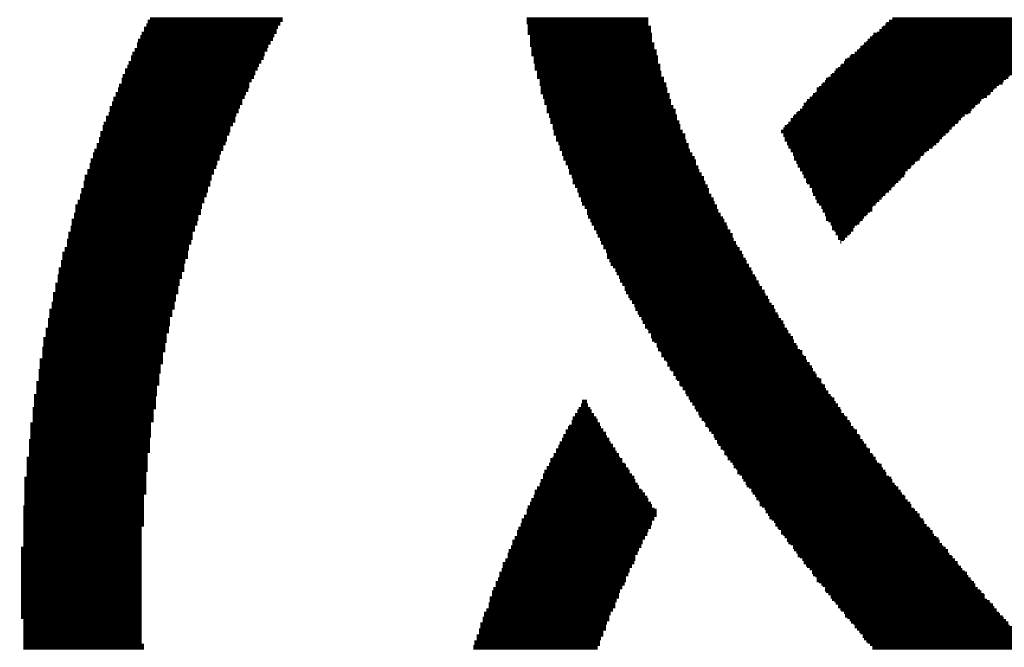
# Model space of a CAD drawing. Extents: x -1.3 to 24.2, y -3.9 to 39.2.
# Tile 26 of 53: x 8.6 to 10.8, y 16.4 to 17.8. Entities that reach past the tile are written whole.
import ezdxf

# ---------------------------------------------------------------- set-up
doc = ezdxf.new("R2010")
doc.units = 0
doc.layers.add('SMART_DOF_6_CLICK_V100_GTO', color=14, linetype='CONTINUOUS')

msp = doc.modelspace()

# ---------------------------------------------------------------- linework, layer by layer
at = {"layer": 'SMART_DOF_6_CLICK_V100_GTO', "const_width": 0.00508}
for points in [[(8.91286, 17.76476), (9.19988, 17.76476)], [(8.91286, 17.75968), (9.1948, 17.75968)], [(8.9154, 17.77238), (9.20496, 17.77238)], [(8.9154, 17.7673), (9.19988, 17.7673)], [(8.92048, 17.77746), (9.20496, 17.77746)], [(9.7282, 17.77746), (9.98982, 17.77746)], [(9.7282, 17.77238), (9.98982, 17.77238)], [(9.7282, 17.7673), (9.98982, 17.7673)], [(9.73074, 17.76476), (9.98982, 17.76476)], [(9.73074, 17.75968), (9.9949, 17.75968)], [(10.49274, 17.75968), (10.89914, 17.75968)], [(10.49782, 17.76476), (10.90422, 17.76476)], [(10.50036, 17.7673), (11.36142, 17.7673)], [(10.50544, 17.77238), (11.35634, 17.77238)], [(10.51306, 17.77746), (11.3538, 17.77746)], [(8.90016, 17.73936), (9.18718, 17.73936)], [(8.9027, 17.74698), (9.19226, 17.74698)], [(8.9027, 17.74444), (9.18718, 17.74444)], [(8.90778, 17.75714), (9.1948, 17.75714)], [(8.90778, 17.75206), (9.19226, 17.75206)], [(9.73074, 17.75714), (9.9949, 17.75714)], [(9.73074, 17.75206), (9.9949, 17.75206)], [(9.73074, 17.74698), (9.9949, 17.74698)], [(9.73074, 17.74444), (9.99744, 17.74444)], [(9.73582, 17.73936), (9.99744, 17.73936)], [(10.46988, 17.73936), (10.8712, 17.73936)], [(10.47242, 17.74444), (10.87882, 17.74444)], [(10.48004, 17.74698), (10.8839, 17.74698)], [(10.48512, 17.75206), (10.88644, 17.75206)], [(10.4902, 17.75714), (10.89406, 17.75714)], [(8.89254, 17.72412), (9.17956, 17.72412)], [(8.89254, 17.71904), (9.17448, 17.71904)], [(8.89508, 17.73174), (9.18464, 17.73174)], [(8.89508, 17.72666), (9.17956, 17.72666)], [(8.90016, 17.73682), (9.18464, 17.73682)], [(9.73582, 17.73682), (9.99744, 17.73682)], [(9.73582, 17.73174), (9.99744, 17.73174)], [(9.73582, 17.72666), (9.99744, 17.72666)], [(9.73582, 17.72412), (10.00252, 17.72412)], [(9.73582, 17.71904), (10.00252, 17.71904)], [(10.44956, 17.71904), (10.8458, 17.71904)], [(10.4521, 17.72412), (10.85088, 17.72412)], [(10.45718, 17.72666), (10.85342, 17.72666)], [(10.45972, 17.73174), (10.86358, 17.73174)], [(10.4648, 17.73682), (10.86612, 17.73682)], [(8.87984, 17.69618), (9.16432, 17.69618)], [(8.88238, 17.7038), (9.16686, 17.7038)], [(8.88238, 17.69872), (9.16686, 17.69872)], [(8.88746, 17.71142), (9.17194, 17.71142)], [(8.88746, 17.70888), (9.17194, 17.70888)], [(8.89254, 17.7165), (9.17448, 17.7165)], [(9.73836, 17.7165), (10.00252, 17.7165)], [(9.73836, 17.71142), (10.00252, 17.71142)], [(9.73836, 17.70888), (10.0076, 17.70888)], [(9.73836, 17.7038), (10.0076, 17.7038)], [(9.73836, 17.69872), (10.0076, 17.69872)], [(9.74344, 17.69618), (10.01014, 17.69618)], [(10.42162, 17.69618), (10.81278, 17.69618)], [(10.42416, 17.69872), (10.82294, 17.69872)], [(10.43178, 17.7038), (10.82548, 17.7038)], [(10.43686, 17.70888), (10.83056, 17.70888)], [(10.44194, 17.71142), (10.8331, 17.71142)], [(10.44448, 17.7165), (10.84326, 17.7165)], [(8.87222, 17.67586), (9.15416, 17.67586)], [(8.87476, 17.68348), (9.15924, 17.68348)], [(8.87476, 17.6784), (9.15416, 17.6784)], [(8.87984, 17.6911), (9.16432, 17.6911)], [(8.87984, 17.68856), (9.15924, 17.68856)], [(9.74344, 17.6911), (10.01014, 17.6911)], [(9.74344, 17.68856), (10.01014, 17.68856)], [(9.74344, 17.68348), (10.01014, 17.68348)], [(9.74598, 17.6784), (10.01522, 17.6784)], [(9.74598, 17.67586), (10.01522, 17.67586)], [(10.4013, 17.67586), (10.78992, 17.67586)], [(10.40384, 17.6784), (10.79754, 17.6784)], [(10.40892, 17.68348), (10.80262, 17.68348)], [(10.41146, 17.68856), (10.80516, 17.68856)], [(10.41654, 17.6911), (10.81024, 17.6911)], [(8.86206, 17.65554), (9.144, 17.65554)], [(8.86714, 17.66824), (9.15162, 17.66824)], [(8.86714, 17.66316), (9.14654, 17.66316)], [(8.86714, 17.65808), (9.14654, 17.65808)], [(8.87222, 17.67078), (9.15162, 17.67078)], [(9.74598, 17.67078), (10.01522, 17.67078)], [(9.74598, 17.66824), (10.01522, 17.66824)], [(9.75106, 17.66316), (10.01776, 17.66316)], [(9.75106, 17.65808), (10.01776, 17.65808)], [(9.75106, 17.65554), (10.01776, 17.65554)], [(10.38098, 17.65554), (10.76452, 17.65554)], [(10.38352, 17.65808), (10.77214, 17.65808)], [(10.3886, 17.66316), (10.77722, 17.66316)], [(10.39114, 17.66824), (10.7823, 17.66824)], [(10.39622, 17.67078), (10.78484, 17.67078)], [(8.85444, 17.63522), (9.13384, 17.63522)], [(8.85952, 17.64792), (9.13892, 17.64792)], [(8.85952, 17.64284), (9.13892, 17.64284)], [(8.85952, 17.63776), (9.13384, 17.63776)], [(8.86206, 17.65046), (9.144, 17.65046)], [(9.75106, 17.65046), (10.02284, 17.65046)], [(9.75614, 17.64792), (10.02284, 17.64792)], [(9.75614, 17.64284), (10.02284, 17.64284)], [(9.75614, 17.63776), (10.02792, 17.63776)], [(9.75614, 17.63522), (10.02792, 17.63522)], [(10.36066, 17.63522), (10.74166, 17.63522)], [(10.3632, 17.63776), (10.74928, 17.63776)], [(10.36828, 17.64284), (10.75182, 17.64284)], [(10.37082, 17.64792), (10.7569, 17.64792)], [(10.3759, 17.65046), (10.76198, 17.65046)], [(8.84682, 17.61744), (9.12622, 17.61744)], [(8.84682, 17.6149), (9.12622, 17.6149)], [(8.8519, 17.6276), (9.1313, 17.6276)], [(8.8519, 17.62252), (9.1313, 17.62252)], [(8.85444, 17.63014), (9.13384, 17.63014)], [(9.75868, 17.63014), (10.02792, 17.63014)], [(9.75868, 17.6276), (10.03046, 17.6276)], [(9.75868, 17.62252), (10.03046, 17.62252)], [(9.75868, 17.61744), (10.03046, 17.61744)], [(9.76376, 17.6149), (10.03554, 17.6149)], [(10.34288, 17.6149), (10.72134, 17.6149)], [(10.34796, 17.61744), (10.72388, 17.61744)], [(10.3505, 17.6276), (10.7315, 17.6276)], [(10.3505, 17.62252), (10.72896, 17.62252)], [(10.35558, 17.63014), (10.73658, 17.63014)], [(8.8392, 17.59712), (9.1186, 17.59712)], [(8.8392, 17.59458), (9.1186, 17.59458)], [(8.84174, 17.60728), (9.12368, 17.60728)], [(8.84174, 17.6022), (9.1186, 17.6022)], [(8.84682, 17.60982), (9.12368, 17.60982)], [(9.76376, 17.60982), (10.03554, 17.60982)], [(9.76376, 17.60728), (10.03554, 17.60728)], [(9.7663, 17.6022), (10.03808, 17.6022)], [(9.7663, 17.59712), (10.03808, 17.59712)], [(9.7663, 17.59458), (10.03808, 17.59458)], [(10.32256, 17.59458), (10.69594, 17.59458)], [(10.32764, 17.59712), (10.70102, 17.59712)], [(10.33018, 17.6022), (10.70356, 17.6022)], [(10.33526, 17.60728), (10.70864, 17.60728)], [(10.34034, 17.60982), (10.71626, 17.60982)], [(8.83158, 17.57426), (9.1059, 17.57426)], [(8.83412, 17.58696), (9.11352, 17.58696)], [(8.83412, 17.58188), (9.11098, 17.58188)], [(8.83412, 17.5768), (9.11098, 17.5768)], [(8.8392, 17.5895), (9.11352, 17.5895)], [(9.77138, 17.5895), (10.04316, 17.5895)], [(9.77138, 17.58696), (10.04316, 17.58696)], [(9.77138, 17.58188), (10.04824, 17.58188)], [(9.77138, 17.5768), (10.04824, 17.5768)], [(9.77646, 17.57426), (10.04824, 17.57426)], [(10.30732, 17.57426), (10.67562, 17.57426)], [(10.30986, 17.5768), (10.6807, 17.5768)], [(10.31494, 17.58188), (10.68324, 17.58188)], [(10.32002, 17.58696), (10.68832, 17.58696)], [(10.32256, 17.5895), (10.69086, 17.5895)], [(8.82142, 17.55394), (9.09828, 17.55394)], [(8.82142, 17.54886), (9.09828, 17.54886)], [(8.8265, 17.56664), (9.10336, 17.56664)], [(8.8265, 17.56156), (9.10336, 17.56156)], [(8.8265, 17.55648), (9.10336, 17.55648)], [(8.83158, 17.56918), (9.1059, 17.56918)], [(9.77646, 17.56918), (10.05078, 17.56918)], [(9.77646, 17.56664), (10.05078, 17.56664)], [(9.779, 17.56156), (10.05078, 17.56156)], [(9.779, 17.55648), (10.05586, 17.55648)], [(9.779, 17.55394), (10.05586, 17.55394)], [(9.78408, 17.54886), (10.0584, 17.54886)], [(10.287, 17.54886), (10.64768, 17.54886)], [(10.28954, 17.55394), (10.65276, 17.55394)], [(10.29462, 17.56156), (10.66038, 17.56156)], [(10.29462, 17.55648), (10.6553, 17.55648)], [(10.2997, 17.56664), (10.66292, 17.56664)], [(10.30224, 17.56918), (10.668, 17.56918)], [(8.8138, 17.53362), (9.09066, 17.53362)], [(8.8138, 17.52854), (9.09066, 17.52854)], [(8.81888, 17.54632), (9.0932, 17.54632)], [(8.81888, 17.54124), (9.0932, 17.54124)], [(8.81888, 17.53616), (9.0932, 17.53616)], [(9.78408, 17.54632), (10.0584, 17.54632)], [(9.78408, 17.54124), (10.0584, 17.54124)], [(9.78662, 17.53616), (10.06348, 17.53616)], [(9.78662, 17.53362), (10.06348, 17.53362)], [(9.78662, 17.52854), (10.06856, 17.52854)], [(10.2743, 17.53616), (10.63498, 17.53616)], [(10.2743, 17.53362), (10.63244, 17.53362)], [(10.27938, 17.54124), (10.64006, 17.54124)], [(10.27938, 17.52854), (10.62736, 17.52854)], [(10.28192, 17.54632), (10.6426, 17.54632)], [(8.80618, 17.50822), (9.08304, 17.50822)], [(8.81126, 17.52092), (9.08558, 17.52092)], [(8.81126, 17.51584), (9.08558, 17.51584)], [(8.81126, 17.5133), (9.08304, 17.5133)], [(8.8138, 17.526), (9.08558, 17.526)], [(9.7917, 17.526), (10.06856, 17.526)], [(9.7917, 17.52092), (10.06856, 17.52092)], [(9.7917, 17.51584), (10.0711, 17.51584)], [(9.79678, 17.5133), (10.0711, 17.5133)], [(9.79678, 17.50822), (10.07618, 17.50822)], [(10.27938, 17.526), (10.62228, 17.526)], [(10.28192, 17.52092), (10.61974, 17.52092)], [(10.28192, 17.51584), (10.61466, 17.51584)], [(10.287, 17.5133), (10.61212, 17.5133)], [(10.287, 17.50822), (10.60704, 17.50822)], [(8.79856, 17.4879), (9.07288, 17.4879)], [(8.79856, 17.48536), (9.07034, 17.48536)], [(8.8011, 17.49552), (9.07796, 17.49552)], [(8.8011, 17.49298), (9.07288, 17.49298)], [(8.80618, 17.50568), (9.07796, 17.50568)], [(8.80618, 17.5006), (9.07796, 17.5006)], [(9.79932, 17.50568), (10.07618, 17.50568)], [(9.79932, 17.5006), (10.07618, 17.5006)], [(9.79932, 17.49552), (10.07872, 17.49552)], [(9.8044, 17.49298), (10.07872, 17.49298)], [(9.8044, 17.4879), (10.0838, 17.4879)], [(9.8044, 17.48536), (10.0838, 17.48536)], [(10.28954, 17.50568), (10.60196, 17.50568)], [(10.28954, 17.5006), (10.59942, 17.5006)], [(10.29462, 17.49552), (10.5918, 17.49552)], [(10.29462, 17.49298), (10.58672, 17.49298)], [(10.2997, 17.4879), (10.58164, 17.4879)], [(10.2997, 17.48536), (10.5791, 17.48536)], [(8.79094, 17.46504), (9.06526, 17.46504)], [(8.79348, 17.4752), (9.07034, 17.4752)], [(8.79348, 17.47266), (9.06526, 17.47266)], [(8.79348, 17.46758), (9.06526, 17.46758)], [(8.79856, 17.48028), (9.07034, 17.48028)], [(9.80694, 17.48028), (10.08888, 17.48028)], [(9.80694, 17.4752), (10.08888, 17.4752)], [(9.81202, 17.47266), (10.09142, 17.47266)], [(9.81202, 17.46758), (10.09142, 17.46758)], [(9.81202, 17.46504), (10.09142, 17.46504)], [(10.30224, 17.48028), (10.57402, 17.48028)], [(10.30224, 17.4752), (10.57148, 17.4752)], [(10.30732, 17.47266), (10.5664, 17.47266)], [(10.30732, 17.46758), (10.56132, 17.46758)], [(10.30986, 17.46504), (10.55878, 17.46504)], [(8.78586, 17.45234), (9.05764, 17.45234)], [(8.78586, 17.44726), (9.05764, 17.44726)], [(8.78586, 17.44472), (9.05764, 17.44472)], [(8.79094, 17.45996), (9.06272, 17.45996)], [(8.79094, 17.45742), (9.06272, 17.45742)], [(9.8171, 17.45996), (10.0965, 17.45996)], [(9.8171, 17.45742), (10.0965, 17.45742)], [(9.81964, 17.45234), (10.09904, 17.45234)], [(9.81964, 17.44726), (10.09904, 17.44726)], [(9.81964, 17.44472), (10.10412, 17.44472)], [(10.30986, 17.45996), (10.5537, 17.45996)], [(10.31494, 17.45742), (10.55116, 17.45742)], [(10.31494, 17.45234), (10.54608, 17.45234)], [(10.32002, 17.44726), (10.541, 17.44726)], [(10.32002, 17.44472), (10.541, 17.44472)], [(8.77824, 17.42694), (9.05002, 17.42694)], [(8.77824, 17.4244), (9.05002, 17.4244)], [(8.78078, 17.43964), (9.05256, 17.43964)], [(8.78078, 17.4371), (9.05256, 17.4371)], [(8.78078, 17.43202), (9.05256, 17.43202)], [(9.82472, 17.43964), (10.10412, 17.43964)], [(9.82472, 17.4371), (10.1092, 17.4371)], [(9.82726, 17.43202), (10.1092, 17.43202)], [(9.82726, 17.42694), (10.11174, 17.42694)], [(9.82726, 17.4244), (10.11174, 17.4244)], [(10.32256, 17.43964), (10.53846, 17.43964)], [(10.32256, 17.4371), (10.53338, 17.4371)], [(10.32764, 17.43202), (10.53084, 17.43202)], [(10.32764, 17.42694), (10.52576, 17.42694)], [(10.33018, 17.4244), (10.52068, 17.4244)], [(8.77316, 17.4117), (9.04494, 17.4117)], [(8.77316, 17.40662), (9.04494, 17.40662)], [(8.77316, 17.40408), (9.0424, 17.40408)], [(8.77824, 17.41932), (9.05002, 17.41932)], [(8.77824, 17.41678), (9.04494, 17.41678)], [(9.83234, 17.41932), (10.11682, 17.41932)], [(9.83234, 17.41678), (10.11682, 17.41678)], [(9.83742, 17.4117), (10.11936, 17.4117)], [(9.83742, 17.40662), (10.11936, 17.40662)], [(9.83996, 17.40408), (10.11936, 17.40408)], [(10.33526, 17.41932), (10.51814, 17.41932)], [(10.33526, 17.41678), (10.51306, 17.41678)], [(10.34034, 17.4117), (10.51052, 17.4117)], [(10.34034, 17.40662), (10.50544, 17.40662)], [(10.34288, 17.40408), (10.50036, 17.40408)], [(8.76554, 17.3863), (9.03732, 17.3863)], [(8.76554, 17.38376), (9.03732, 17.38376)], [(8.77062, 17.399), (9.0424, 17.399)], [(8.77062, 17.39646), (9.0424, 17.39646)], [(8.77062, 17.39138), (9.03732, 17.39138)], [(9.83996, 17.399), (10.12444, 17.399)], [(9.83996, 17.39646), (10.12444, 17.39646)], [(9.84504, 17.39138), (10.12952, 17.39138)], [(9.84504, 17.3863), (10.12952, 17.3863)], [(9.84758, 17.38376), (10.13206, 17.38376)], [(10.34288, 17.399), (10.49782, 17.399)], [(10.34796, 17.39646), (10.49274, 17.39646)], [(10.34796, 17.39138), (10.4902, 17.39138)], [(10.3505, 17.3863), (10.48512, 17.3863)], [(10.3505, 17.38376), (10.48004, 17.38376)], [(8.75792, 17.35836), (9.0297, 17.35836)], [(8.76046, 17.37614), (9.03224, 17.37614)], [(8.76046, 17.37106), (9.03224, 17.37106)], [(8.76046, 17.36598), (9.0297, 17.36598)], [(8.76046, 17.36344), (9.0297, 17.36344)], [(8.76554, 17.37868), (9.03224, 17.37868)], [(9.84758, 17.37868), (10.13206, 17.37868)], [(9.85266, 17.37614), (10.13714, 17.37614)], [(9.85266, 17.37106), (10.13714, 17.37106)], [(9.85774, 17.36598), (10.13968, 17.36598)], [(9.85774, 17.36344), (10.13968, 17.36344)], [(9.85774, 17.35836), (10.14476, 17.35836)], [(10.35558, 17.37868), (10.4775, 17.37868)], [(10.36066, 17.37614), (10.47242, 17.37614)], [(10.36066, 17.37106), (10.46988, 17.37106)], [(10.3632, 17.36598), (10.46988, 17.36598)], [(10.3632, 17.36344), (10.4648, 17.36344)], [(10.36828, 17.35836), (10.45972, 17.35836)], [(8.75284, 17.34566), (9.02462, 17.34566)], [(8.75284, 17.34312), (9.02208, 17.34312)], [(8.75284, 17.33804), (9.02208, 17.33804)], [(8.75792, 17.35582), (9.02462, 17.35582)], [(8.75792, 17.35074), (9.02462, 17.35074)], [(9.86028, 17.35582), (10.14476, 17.35582)], [(9.86028, 17.35074), (10.14984, 17.35074)], [(9.86536, 17.34566), (10.15238, 17.34566)], [(9.86536, 17.34312), (10.15238, 17.34312)], [(9.8679, 17.33804), (10.15746, 17.33804)], [(10.36828, 17.35582), (10.45718, 17.35582)], [(10.37082, 17.35074), (10.4521, 17.35074)], [(10.37082, 17.34566), (10.44956, 17.34566)], [(10.3759, 17.34312), (10.44448, 17.34312)], [(10.38098, 17.33804), (10.44194, 17.33804)], [(8.74522, 17.31772), (9.01192, 17.31772)], [(8.7503, 17.33042), (9.017, 17.33042)], [(8.7503, 17.32534), (9.017, 17.32534)], [(8.7503, 17.3228), (9.017, 17.3228)], [(8.75284, 17.3355), (9.02208, 17.3355)], [(9.8679, 17.3355), (10.15746, 17.3355)], [(9.87298, 17.33042), (10.16, 17.33042)], [(9.87298, 17.32534), (10.16, 17.32534)], [(9.87806, 17.3228), (10.16508, 17.3228)], [(9.87806, 17.31772), (10.16508, 17.31772)], [(10.38098, 17.3355), (10.43686, 17.3355)], [(10.38352, 17.33042), (10.43178, 17.33042)], [(10.38352, 17.32534), (10.42924, 17.32534)], [(10.3886, 17.3228), (10.42924, 17.3228)], [(10.39114, 17.31772), (10.42416, 17.31772)], [(8.74268, 17.30248), (9.00938, 17.30248)], [(8.74268, 17.2974), (9.00938, 17.2974)], [(8.74268, 17.29486), (9.00938, 17.29486)], [(8.74522, 17.31518), (9.01192, 17.31518)], [(8.74522, 17.3101), (9.01192, 17.3101)], [(8.74522, 17.30502), (9.01192, 17.30502)], [(9.8806, 17.31518), (10.17016, 17.31518)], [(9.8806, 17.3101), (10.17016, 17.3101)], [(9.88568, 17.30502), (10.1727, 17.30502)], [(9.88568, 17.30248), (10.1727, 17.30248)], [(9.88822, 17.2974), (10.17778, 17.2974)], [(9.88822, 17.29486), (10.17778, 17.29486)], [(10.39114, 17.31518), (10.42162, 17.31518)], [(10.39622, 17.3101), (10.41654, 17.3101)], [(10.39622, 17.30502), (10.41146, 17.30502)], [(10.4013, 17.30248), (10.40892, 17.30248)], [(10.4013, 17.2974), (10.40384, 17.2974)], [(8.73252, 17.27454), (9.00176, 17.27454)], [(8.7376, 17.2847), (9.0043, 17.2847)], [(8.7376, 17.28216), (9.0043, 17.28216)], [(8.7376, 17.27708), (9.00176, 17.27708)], [(8.74268, 17.28978), (9.0043, 17.28978)], [(9.8933, 17.28978), (10.18032, 17.28978)], [(9.8933, 17.2847), (10.1854, 17.2847)], [(9.89838, 17.28216), (10.1854, 17.28216)], [(9.89838, 17.27708), (10.19048, 17.27708)], [(9.90092, 17.27454), (10.19048, 17.27454)], [(8.72998, 17.25676), (8.99668, 17.25676)], [(8.72998, 17.25422), (8.99668, 17.25422)], [(8.73252, 17.26946), (9.00176, 17.26946)], [(8.73252, 17.26438), (9.00176, 17.26438)], [(8.73252, 17.26184), (8.99668, 17.26184)], [(9.90092, 17.26946), (10.19302, 17.26946)], [(9.90092, 17.26438), (10.19302, 17.26438)], [(9.906, 17.26184), (10.1981, 17.26184)], [(9.906, 17.25676), (10.20064, 17.25676)], [(9.90854, 17.25422), (10.20064, 17.25422)], [(8.7249, 17.24152), (8.99414, 17.24152)], [(8.7249, 17.23644), (8.99414, 17.23644)], [(8.7249, 17.2339), (8.98906, 17.2339)], [(8.72998, 17.24914), (8.99414, 17.24914)], [(8.72998, 17.24406), (8.99414, 17.24406)], [(9.90854, 17.24914), (10.20572, 17.24914)], [(9.91362, 17.24406), (10.20572, 17.24406)], [(9.9187, 17.24152), (10.2108, 17.24152)], [(9.9187, 17.23644), (10.2108, 17.23644)], [(9.92124, 17.2339), (10.21334, 17.2339)], [(8.72236, 17.22628), (8.98906, 17.22628)], [(8.72236, 17.2212), (8.98906, 17.2212)], [(8.72236, 17.21612), (8.98398, 17.21612)], [(8.72236, 17.21358), (8.98398, 17.21358)], [(8.7249, 17.22882), (8.98906, 17.22882)], [(9.92124, 17.22882), (10.21334, 17.22882)], [(9.92632, 17.22628), (10.21842, 17.22628)], [(9.92632, 17.2212), (10.22096, 17.2212)], [(9.92886, 17.21612), (10.22096, 17.21612)], [(9.92886, 17.21358), (10.22604, 17.21358)], [(8.71728, 17.2085), (8.98398, 17.2085)], [(8.71728, 17.20596), (8.98398, 17.20596)], [(8.71728, 17.20088), (8.98144, 17.20088)], [(8.71728, 17.1958), (8.98144, 17.1958)], [(8.71728, 17.19326), (8.98144, 17.19326)], [(9.93394, 17.2085), (10.22604, 17.2085)], [(9.93394, 17.20596), (10.22858, 17.20596)], [(9.93902, 17.20088), (10.23366, 17.20088)], [(9.93902, 17.1958), (10.23366, 17.1958)], [(9.94156, 17.19326), (10.23874, 17.19326)], [(8.7122, 17.18818), (8.98144, 17.18818)], [(8.7122, 17.18564), (8.97636, 17.18564)], [(8.7122, 17.18056), (8.97636, 17.18056)], [(8.7122, 17.17548), (8.97636, 17.17548)], [(8.7122, 17.17294), (8.97636, 17.17294)], [(9.94156, 17.18818), (10.23874, 17.18818)], [(9.94664, 17.18564), (10.24128, 17.18564)], [(9.94664, 17.18056), (10.24636, 17.18056)], [(9.94918, 17.17548), (10.24636, 17.17548)], [(9.95426, 17.17294), (10.2489, 17.17294)], [(8.70458, 17.15262), (8.96874, 17.15262)], [(8.70458, 17.14754), (8.96874, 17.14754)], [(8.70966, 17.16786), (8.97382, 17.16786)], [(8.70966, 17.16532), (8.97382, 17.16532)], [(8.70966, 17.16024), (8.97382, 17.16024)], [(8.70966, 17.15516), (8.97382, 17.15516)], [(9.95426, 17.16786), (10.2489, 17.16786)], [(9.95934, 17.16532), (10.25398, 17.16532)], [(9.95934, 17.16024), (10.25906, 17.16024)], [(9.96188, 17.15516), (10.25906, 17.15516)], [(9.96188, 17.15262), (10.2616, 17.15262)], [(9.96696, 17.14754), (10.2616, 17.14754)], [(8.70204, 17.1323), (8.96366, 17.1323)], [(8.70204, 17.12722), (8.96366, 17.12722)], [(8.70458, 17.145), (8.96874, 17.145)], [(8.70458, 17.13992), (8.96874, 17.13992)], [(8.70458, 17.13484), (8.96366, 17.13484)], [(9.96696, 17.145), (10.26668, 17.145)], [(9.9695, 17.13992), (10.26922, 17.13992)], [(9.97458, 17.13484), (10.26922, 17.13484)], [(9.97458, 17.1323), (10.2743, 17.1323)], [(9.97712, 17.12722), (10.27938, 17.12722)], [(8.69696, 17.11198), (8.96112, 17.11198)], [(8.69696, 17.1069), (8.96112, 17.1069)], [(8.70204, 17.12468), (8.96366, 17.12468)], [(8.70204, 17.1196), (8.96366, 17.1196)], [(8.70204, 17.11452), (8.96112, 17.11452)], [(9.97712, 17.12468), (10.27938, 17.12468)], [(9.9822, 17.1196), (10.28192, 17.1196)], [(9.9822, 17.11452), (10.28192, 17.11452)], [(9.98728, 17.11198), (10.287, 17.11198)], [(9.98982, 17.1069), (10.28954, 17.1069)], [(8.69188, 17.09166), (8.95604, 17.09166)], [(8.69188, 17.08658), (8.95604, 17.08658)], [(8.69188, 17.08404), (8.95604, 17.08404)], [(8.69696, 17.10436), (8.96112, 17.10436)], [(8.69696, 17.09928), (8.95604, 17.09928)], [(8.69696, 17.0942), (8.95604, 17.0942)], [(9.98982, 17.10436), (10.28954, 17.10436)], [(9.9949, 17.09928), (10.29462, 17.09928)], [(9.9949, 17.0942), (10.2997, 17.0942)], [(9.99744, 17.09166), (10.2997, 17.09166)], [(9.99744, 17.08658), (10.30224, 17.08658)], [(10.00252, 17.08404), (10.30224, 17.08404)], [(8.68934, 17.07134), (8.9535, 17.07134)], [(8.68934, 17.06626), (8.9535, 17.06626)], [(8.68934, 17.06372), (8.9535, 17.06372)], [(8.69188, 17.07896), (8.9535, 17.07896)], [(8.69188, 17.07388), (8.9535, 17.07388)], [(10.0076, 17.07896), (10.30732, 17.07896)], [(10.0076, 17.07388), (10.30986, 17.07388)], [(10.01014, 17.07134), (10.30986, 17.07134)], [(10.01014, 17.06626), (10.31494, 17.06626)], [(10.01522, 17.06372), (10.32002, 17.06372)], [(8.68426, 17.04594), (8.94842, 17.04594)], [(8.68426, 17.0434), (8.94842, 17.0434)], [(8.68934, 17.05864), (8.94842, 17.05864)], [(8.68934, 17.05356), (8.94842, 17.05356)], [(8.68934, 17.05102), (8.94842, 17.05102)], [(10.01776, 17.05864), (10.32002, 17.05864)], [(10.01776, 17.05356), (10.32256, 17.05356)], [(10.02284, 17.05102), (10.32764, 17.05102)], [(10.02284, 17.04594), (10.32764, 17.04594)], [(10.02792, 17.0434), (10.33018, 17.0434)], [(8.68172, 17.02308), (8.94334, 17.02308)], [(8.68426, 17.03832), (8.94842, 17.03832)], [(8.68426, 17.03324), (8.94334, 17.03324)], [(8.68426, 17.0307), (8.94334, 17.0307)], [(8.68426, 17.02562), (8.94334, 17.02562)], [(10.03046, 17.03832), (10.33526, 17.03832)], [(10.03046, 17.03324), (10.33526, 17.03324)], [(10.03554, 17.0307), (10.34034, 17.0307)], [(10.03554, 17.02562), (10.34288, 17.02562)], [(10.03808, 17.02308), (10.34288, 17.02308)], [(8.68172, 17.018), (8.94334, 17.018)], [(8.68172, 17.01292), (8.9408, 17.01292)], [(8.68172, 17.01038), (8.9408, 17.01038)], [(8.68172, 17.0053), (8.9408, 17.0053)], [(8.68172, 17.00276), (8.9408, 17.00276)], [(10.04316, 17.018), (10.34796, 17.018)], [(10.04316, 17.01292), (10.3505, 17.01292)], [(10.04824, 17.01038), (10.3505, 17.01038)], [(10.04824, 17.0053), (10.35558, 17.0053)], [(10.05078, 17.00276), (10.36066, 17.00276)], [(8.67664, 16.99768), (8.9408, 16.99768)], [(8.67664, 16.9926), (8.9408, 16.9926)], [(8.67664, 16.99006), (8.93572, 16.99006)], [(8.67664, 16.98498), (8.93572, 16.98498)], [(8.67664, 16.98244), (8.93572, 16.98244)], [(10.05586, 16.99768), (10.36066, 16.99768)], [(10.05586, 16.9926), (10.3632, 16.9926)], [(10.0584, 16.99006), (10.36828, 16.99006)], [(10.06348, 16.98498), (10.36828, 16.98498)], [(10.06348, 16.98244), (10.37082, 16.98244)], [(8.67156, 16.96974), (8.93572, 16.96974)], [(8.67156, 16.96466), (8.93318, 16.96466)], [(8.67156, 16.96212), (8.93318, 16.96212)], [(8.67156, 16.95704), (8.93318, 16.95704)], [(8.67664, 16.97736), (8.93572, 16.97736)], [(8.67664, 16.97482), (8.93572, 16.97482)], [(9.84758, 16.95704), (9.85774, 16.95704)], [(10.06856, 16.97736), (10.3759, 16.97736)], [(10.06856, 16.97482), (10.3759, 16.97482)], [(10.0711, 16.96974), (10.38098, 16.96974)], [(10.07618, 16.96466), (10.38352, 16.96466)], [(10.07618, 16.96212), (10.3886, 16.96212)], [(10.07872, 16.95704), (10.3886, 16.95704)], [(8.66902, 16.9418), (8.93318, 16.9418)], [(8.66902, 16.93672), (8.9281, 16.93672)], [(8.67156, 16.9545), (8.93318, 16.9545)], [(8.67156, 16.94942), (8.93318, 16.94942)], [(8.67156, 16.94434), (8.93318, 16.94434)], [(9.83742, 16.93672), (9.8679, 16.93672)], [(9.83996, 16.9418), (9.86536, 16.9418)], [(9.84504, 16.94942), (9.86028, 16.94942)], [(9.84504, 16.94434), (9.86028, 16.94434)], [(9.84758, 16.9545), (9.85774, 16.9545)], [(10.0838, 16.9545), (10.39114, 16.9545)], [(10.0838, 16.94942), (10.39622, 16.94942)], [(10.08888, 16.94434), (10.39622, 16.94434)], [(10.08888, 16.9418), (10.4013, 16.9418)], [(10.09142, 16.93672), (10.40384, 16.93672)], [(8.66902, 16.93418), (8.9281, 16.93418)], [(8.66902, 16.9291), (8.9281, 16.9291)], [(8.66902, 16.92402), (8.9281, 16.92402)], [(8.66902, 16.92148), (8.9281, 16.92148)], [(8.66902, 16.9164), (8.9281, 16.9164)], [(9.82726, 16.92148), (9.87806, 16.92148)], [(9.82726, 16.9164), (9.8806, 16.9164)], [(9.83234, 16.9291), (9.87298, 16.9291)], [(9.83234, 16.92402), (9.87298, 16.92402)], [(9.83742, 16.93418), (9.8679, 16.93418)], [(10.0965, 16.93418), (10.40384, 16.93418)], [(10.0965, 16.9291), (10.40892, 16.9291)], [(10.09904, 16.92402), (10.41146, 16.92402)], [(10.10412, 16.92148), (10.41654, 16.92148)], [(10.10412, 16.9164), (10.41654, 16.9164)], [(8.66394, 16.90878), (8.92302, 16.90878)], [(8.66394, 16.9037), (8.92302, 16.9037)], [(8.66394, 16.90116), (8.92302, 16.90116)], [(8.66394, 16.89608), (8.92302, 16.89608)], [(8.66394, 16.89354), (8.92302, 16.89354)], [(8.66902, 16.91386), (8.9281, 16.91386)], [(9.81202, 16.89354), (9.8933, 16.89354)], [(9.8171, 16.90116), (9.88822, 16.90116)], [(9.8171, 16.89608), (9.8933, 16.89608)], [(9.81964, 16.9037), (9.88568, 16.9037)], [(9.82472, 16.91386), (9.8806, 16.91386)], [(9.82472, 16.90878), (9.88568, 16.90878)], [(10.1092, 16.91386), (10.42162, 16.91386)], [(10.11174, 16.90878), (10.42416, 16.90878)], [(10.11174, 16.9037), (10.42416, 16.9037)], [(10.11682, 16.90116), (10.42924, 16.90116)], [(10.11936, 16.89608), (10.43178, 16.89608)], [(10.11936, 16.89354), (10.43686, 16.89354)], [(8.6614, 16.87322), (8.92048, 16.87322)], [(8.66394, 16.88846), (8.92302, 16.88846)], [(8.66394, 16.88338), (8.92302, 16.88338)], [(8.66394, 16.88084), (8.92302, 16.88084)], [(8.66394, 16.87576), (8.92048, 16.87576)], [(9.8044, 16.87576), (9.906, 16.87576)], [(9.8044, 16.87322), (9.906, 16.87322)], [(9.80694, 16.88338), (9.89838, 16.88338)], [(9.80694, 16.88084), (9.90092, 16.88084)], [(9.81202, 16.88846), (9.89838, 16.88846)], [(10.12444, 16.88846), (10.43686, 16.88846)], [(10.12952, 16.88338), (10.44194, 16.88338)], [(10.12952, 16.88084), (10.44448, 16.88084)], [(10.13206, 16.87576), (10.44448, 16.87576)], [(10.13714, 16.87322), (10.44956, 16.87322)], [(8.6614, 16.86814), (8.92048, 16.86814)], [(8.6614, 16.86306), (8.92048, 16.86306)], [(8.6614, 16.86052), (8.92048, 16.86052)], [(8.6614, 16.85544), (8.92048, 16.85544)], [(8.6614, 16.8529), (8.92048, 16.8529)], [(9.7917, 16.8529), (9.9187, 16.8529)], [(9.79678, 16.86052), (9.91362, 16.86052)], [(9.79678, 16.85544), (9.9187, 16.85544)], [(9.79932, 16.86814), (9.90854, 16.86814)], [(9.79932, 16.86306), (9.91362, 16.86306)], [(10.13714, 16.86814), (10.4521, 16.86814)], [(10.13968, 16.86306), (10.45718, 16.86306)], [(10.14476, 16.86052), (10.45718, 16.86052)], [(10.14476, 16.85544), (10.45972, 16.85544)], [(10.14984, 16.8529), (10.4648, 16.8529)], [(8.65632, 16.83512), (8.9154, 16.83512)], [(8.65632, 16.83258), (8.9154, 16.83258)], [(8.6614, 16.84782), (8.92048, 16.84782)], [(8.6614, 16.84274), (8.9154, 16.84274)], [(8.6614, 16.8402), (8.9154, 16.8402)], [(9.779, 16.83258), (9.93394, 16.83258)], [(9.78408, 16.83512), (9.92886, 16.83512)], [(9.78662, 16.84274), (9.92632, 16.84274)], [(9.78662, 16.8402), (9.92632, 16.8402)], [(9.7917, 16.84782), (9.92124, 16.84782)], [(10.15238, 16.84782), (10.4648, 16.84782)], [(10.15238, 16.84274), (10.46988, 16.84274)], [(10.15746, 16.8402), (10.47242, 16.8402)], [(10.16, 16.83512), (10.4775, 16.83512)], [(10.16, 16.83258), (10.4775, 16.83258)], [(8.65632, 16.8275), (8.9154, 16.8275)], [(8.65632, 16.82242), (8.9154, 16.82242)], [(8.65632, 16.81988), (8.9154, 16.81988)], [(8.65632, 16.8148), (8.9154, 16.8148)], [(8.65632, 16.81226), (8.9154, 16.81226)], [(9.77138, 16.8148), (9.94156, 16.8148)], [(9.77138, 16.81226), (9.94664, 16.81226)], [(9.77646, 16.82242), (9.93902, 16.82242)], [(9.77646, 16.81988), (9.94156, 16.81988)], [(9.779, 16.8275), (9.93394, 16.8275)], [(10.16508, 16.8275), (10.48004, 16.8275)], [(10.17016, 16.82242), (10.48512, 16.82242)], [(10.1727, 16.81988), (10.4902, 16.81988)], [(10.1727, 16.8148), (10.4902, 16.8148)], [(10.17778, 16.81226), (10.49274, 16.81226)], [(8.65124, 16.79194), (8.91286, 16.79194)], [(8.65632, 16.80718), (8.9154, 16.80718)], [(8.65632, 16.8021), (8.91286, 16.8021)], [(8.65632, 16.79956), (8.91286, 16.79956)], [(8.65632, 16.79448), (8.91286, 16.79448)], [(9.76376, 16.79956), (9.95426, 16.79956)], [(9.76376, 16.79448), (9.95934, 16.79448)], [(9.76376, 16.79194), (9.95934, 16.79194)], [(9.7663, 16.80718), (9.94918, 16.80718)], [(9.7663, 16.8021), (9.94918, 16.8021)], [(10.18032, 16.80718), (10.49782, 16.80718)], [(10.18032, 16.8021), (10.50036, 16.8021)], [(10.1854, 16.79956), (10.50036, 16.79956)], [(10.19048, 16.79448), (10.50544, 16.79448)], [(10.19048, 16.79194), (10.51052, 16.79194)], [(8.65124, 16.78686), (8.91286, 16.78686)], [(8.65124, 16.78178), (8.91286, 16.78178)], [(8.65124, 16.77924), (8.91286, 16.77924)], [(8.65124, 16.77416), (8.91286, 16.77416)], [(8.65124, 16.77162), (8.91286, 16.77162)], [(9.75106, 16.77162), (9.9695, 16.77162)], [(9.75614, 16.77924), (9.96696, 16.77924)], [(9.75614, 16.77416), (9.9695, 16.77416)], [(9.75868, 16.78686), (9.96188, 16.78686)], [(9.75868, 16.78178), (9.96188, 16.78178)], [(10.19302, 16.78686), (10.51306, 16.78686)], [(10.1981, 16.78178), (10.51306, 16.78178)], [(10.1981, 16.77924), (10.51814, 16.77924)], [(10.20064, 16.77416), (10.52068, 16.77416)], [(10.20572, 16.77162), (10.52576, 16.77162)], [(8.65124, 16.76654), (8.91286, 16.76654)], [(8.65124, 16.764), (8.91286, 16.764)], [(8.65124, 16.75892), (8.91286, 16.75892)], [(8.65124, 16.75384), (8.90778, 16.75384)], [(8.65124, 16.7513), (8.90778, 16.7513)], [(8.65124, 16.74622), (8.90778, 16.74622)], [(9.73836, 16.74622), (9.98982, 16.74622)], [(9.74344, 16.75384), (9.9822, 16.75384)], [(9.74344, 16.7513), (9.98728, 16.7513)], [(9.74598, 16.764), (9.97712, 16.764)], [(9.74598, 16.75892), (9.9822, 16.75892)], [(9.75106, 16.76654), (9.97458, 16.76654)], [(10.2108, 16.76654), (10.52576, 16.76654)], [(10.2108, 16.764), (10.53084, 16.764)], [(10.21334, 16.75892), (10.53338, 16.75892)], [(10.21842, 16.75384), (10.53846, 16.75384)], [(10.22096, 16.7513), (10.541, 16.7513)], [(10.22096, 16.74622), (10.541, 16.74622)], [(8.6487, 16.73098), (8.90778, 16.73098)], [(8.6487, 16.7259), (8.90778, 16.7259)], [(8.65124, 16.74368), (8.90778, 16.74368)], [(8.65124, 16.7386), (8.90778, 16.7386)], [(8.65124, 16.73352), (8.90778, 16.73352)], [(9.73074, 16.73098), (9.99744, 16.73098)], [(9.73074, 16.7259), (10.00252, 16.7259)], [(9.73582, 16.7386), (9.9949, 16.7386)], [(9.73582, 16.73352), (9.99744, 16.73352)], [(9.73836, 16.74368), (9.98982, 16.74368)], [(10.22604, 16.74368), (10.54608, 16.74368)], [(10.22858, 16.7386), (10.55116, 16.7386)], [(10.22858, 16.73352), (10.5537, 16.73352)], [(10.23366, 16.73098), (10.5537, 16.73098)], [(10.23874, 16.7259), (10.55878, 16.7259)], [(8.6487, 16.72336), (8.90778, 16.72336)], [(8.6487, 16.71828), (8.90778, 16.71828)], [(8.6487, 16.7132), (8.90778, 16.7132)], [(8.6487, 16.71066), (8.90778, 16.71066)], [(8.6487, 16.70558), (8.90778, 16.70558)], [(9.72312, 16.71066), (10.0076, 16.71066)], [(9.72312, 16.70558), (10.00252, 16.70558)], [(9.7282, 16.72336), (10.0076, 16.72336)], [(9.7282, 16.71828), (10.0076, 16.71828)], [(9.7282, 16.7132), (10.0076, 16.7132)], [(10.24128, 16.72336), (10.56132, 16.72336)], [(10.24128, 16.71828), (10.5664, 16.71828)], [(10.24636, 16.7132), (10.57148, 16.7132)], [(10.2489, 16.71066), (10.57148, 16.71066)], [(10.2489, 16.70558), (10.57402, 16.70558)], [(8.6487, 16.70304), (8.90778, 16.70304)], [(8.6487, 16.69796), (8.90778, 16.69796)], [(8.6487, 16.69288), (8.90778, 16.69288)], [(8.6487, 16.69034), (8.90778, 16.69034)], [(8.6487, 16.68526), (8.9027, 16.68526)], [(8.6487, 16.68272), (8.9027, 16.68272)], [(9.71042, 16.68526), (9.9949, 16.68526)], [(9.71042, 16.68272), (9.98982, 16.68272)], [(9.7155, 16.69288), (9.99744, 16.69288)], [(9.7155, 16.69034), (9.9949, 16.69034)], [(9.71804, 16.70304), (10.00252, 16.70304)], [(9.71804, 16.69796), (9.99744, 16.69796)], [(10.25398, 16.70304), (10.5791, 16.70304)], [(10.25906, 16.69796), (10.58164, 16.69796)], [(10.2616, 16.69288), (10.58164, 16.69288)], [(10.2616, 16.69034), (10.58672, 16.69034)], [(10.26668, 16.68526), (10.5918, 16.68526)], [(10.26922, 16.68272), (10.59434, 16.68272)], [(8.6487, 16.67764), (8.9027, 16.67764)], [(8.6487, 16.67256), (8.9027, 16.67256)], [(8.6487, 16.67002), (8.9027, 16.67002)], [(8.6487, 16.66494), (8.9027, 16.66494)], [(8.6487, 16.6624), (8.9027, 16.6624)], [(9.7028, 16.66494), (9.9822, 16.66494)], [(9.7028, 16.6624), (9.9822, 16.6624)], [(9.70788, 16.67764), (9.98982, 16.67764)], [(9.70788, 16.67256), (9.98728, 16.67256)], [(9.70788, 16.67002), (9.98728, 16.67002)], [(10.2743, 16.67764), (10.59942, 16.67764)], [(10.2743, 16.67256), (10.59942, 16.67256)], [(10.27938, 16.67002), (10.60196, 16.67002)], [(10.28192, 16.66494), (10.60704, 16.66494)], [(10.287, 16.6624), (10.61212, 16.6624)], [(8.64362, 16.64208), (8.9027, 16.64208)], [(8.6487, 16.65732), (8.9027, 16.65732)], [(8.6487, 16.65224), (8.9027, 16.65224)], [(8.6487, 16.6497), (8.9027, 16.6497)], [(8.6487, 16.64462), (8.9027, 16.64462)], [(9.69518, 16.64462), (9.97458, 16.64462)], [(9.69518, 16.64208), (9.9695, 16.64208)], [(9.69772, 16.65732), (9.97712, 16.65732)], [(9.69772, 16.65224), (9.97712, 16.65224)], [(9.69772, 16.6497), (9.97458, 16.6497)], [(10.287, 16.65732), (10.61466, 16.65732)], [(10.28954, 16.65224), (10.61466, 16.65224)], [(10.29462, 16.6497), (10.61974, 16.6497)], [(10.2997, 16.64462), (10.62228, 16.64462)], [(10.2997, 16.64208), (10.62736, 16.64208)], [(8.64362, 16.637), (8.9027, 16.637)], [(8.64362, 16.63192), (8.9027, 16.63192)], [(8.64362, 16.62938), (8.9027, 16.62938)], [(8.64362, 16.6243), (8.9027, 16.6243)], [(8.64362, 16.62176), (8.9027, 16.62176)], [(9.68756, 16.62938), (9.96696, 16.62938)], [(9.68756, 16.6243), (9.96188, 16.6243)], [(9.68756, 16.62176), (9.96188, 16.62176)], [(9.6901, 16.637), (9.9695, 16.637)], [(9.6901, 16.63192), (9.96696, 16.63192)], [(10.30224, 16.637), (10.63244, 16.637)], [(10.30732, 16.63192), (10.63244, 16.63192)], [(10.30986, 16.62938), (10.63498, 16.62938)], [(10.30986, 16.6243), (10.64006, 16.6243)], [(10.31494, 16.62176), (10.6426, 16.62176)], [(8.64362, 16.61668), (8.9027, 16.61668)], [(8.64362, 16.6116), (8.9027, 16.6116)], [(8.64362, 16.60906), (8.9027, 16.60906)], [(8.64362, 16.60398), (8.9027, 16.60398)], [(8.64362, 16.60144), (8.9027, 16.60144)], [(9.6774, 16.60906), (9.95934, 16.60906)], [(9.6774, 16.60398), (9.95426, 16.60398)], [(9.6774, 16.60144), (9.95426, 16.60144)], [(9.68248, 16.61668), (9.96188, 16.61668)], [(9.68248, 16.6116), (9.95934, 16.6116)], [(10.32002, 16.61668), (10.64768, 16.61668)], [(10.32256, 16.6116), (10.65276, 16.6116)], [(10.32256, 16.60906), (10.65276, 16.60906)], [(10.32764, 16.60398), (10.6553, 16.60398)], [(10.33018, 16.60144), (10.66038, 16.60144)], [(8.64362, 16.59636), (8.9027, 16.59636)], [(8.64362, 16.59128), (8.9027, 16.59128)], [(8.64362, 16.58874), (8.9027, 16.58874)], [(8.64362, 16.58366), (8.9027, 16.58366)], [(8.64362, 16.58112), (8.9027, 16.58112)], [(9.66978, 16.58874), (9.94664, 16.58874)], [(9.66978, 16.58366), (9.94664, 16.58366)], [(9.66978, 16.58112), (9.94156, 16.58112)], [(9.67486, 16.59636), (9.94918, 16.59636)], [(9.67486, 16.59128), (9.94918, 16.59128)], [(10.33526, 16.59636), (10.66292, 16.59636)], [(10.34034, 16.59128), (10.668, 16.59128)], [(10.34034, 16.58874), (10.67308, 16.58874)], [(10.34288, 16.58366), (10.67308, 16.58366)], [(10.34796, 16.58112), (10.67562, 16.58112)], [(8.64362, 16.57604), (8.9027, 16.57604)], [(8.64362, 16.57096), (8.9027, 16.57096)], [(8.64362, 16.56842), (8.9027, 16.56842)], [(8.64362, 16.56334), (8.9027, 16.56334)], [(8.64362, 16.5608), (8.9027, 16.5608)], [(8.64362, 16.55572), (8.9027, 16.55572)], [(9.65708, 16.55572), (9.93394, 16.55572)], [(9.66216, 16.56842), (9.93902, 16.56842)], [(9.66216, 16.56334), (9.93902, 16.56334)], [(9.66216, 16.5608), (9.93394, 16.5608)], [(9.66724, 16.57604), (9.94156, 16.57604)], [(9.66724, 16.57096), (9.94156, 16.57096)], [(10.3505, 16.57604), (10.6807, 16.57604)], [(10.3505, 16.57096), (10.68324, 16.57096)], [(10.35558, 16.56842), (10.68832, 16.56842)], [(10.36066, 16.56334), (10.69086, 16.56334)], [(10.3632, 16.5608), (10.69086, 16.5608)], [(10.36828, 16.55572), (10.69594, 16.55572)], [(8.64362, 16.55064), (8.9027, 16.55064)], [(8.64362, 16.5481), (8.9027, 16.5481)], [(8.64362, 16.54302), (8.9027, 16.54302)], [(8.64362, 16.54048), (8.9027, 16.54048)], [(8.64362, 16.5354), (8.9027, 16.5354)], [(9.64946, 16.5354), (9.92632, 16.5354)], [(9.65454, 16.5481), (9.92886, 16.5481)], [(9.65454, 16.54302), (9.92632, 16.54302)], [(9.65454, 16.54048), (9.92632, 16.54048)], [(9.65708, 16.55064), (9.92886, 16.55064)], [(10.36828, 16.55064), (10.70102, 16.55064)], [(10.37082, 16.5481), (10.70356, 16.5481)], [(10.3759, 16.54302), (10.70864, 16.54302)], [(10.38098, 16.54048), (10.71118, 16.54048)], [(10.38098, 16.5354), (10.71118, 16.5354)], [(8.64362, 16.53032), (8.9027, 16.53032)], [(8.64362, 16.52778), (8.9027, 16.52778)], [(8.64362, 16.5227), (8.9027, 16.5227)], [(8.64362, 16.52016), (8.9027, 16.52016)], [(8.64362, 16.51508), (8.9027, 16.51508)], [(9.64692, 16.5227), (9.9187, 16.5227)], [(9.64692, 16.52016), (9.9187, 16.52016)], [(9.64692, 16.51508), (9.9187, 16.51508)], [(9.64946, 16.53032), (9.92124, 16.53032)], [(9.64946, 16.52778), (9.92124, 16.52778)], [(10.38352, 16.53032), (10.71626, 16.53032)], [(10.3886, 16.52778), (10.72134, 16.52778)], [(10.39114, 16.5227), (10.72388, 16.5227)], [(10.39622, 16.52016), (10.72896, 16.52016)], [(10.39622, 16.51508), (10.7315, 16.51508)], [(8.64362, 16.51), (8.9027, 16.51)], [(8.64362, 16.50746), (8.9027, 16.50746)], [(8.64362, 16.50238), (8.9027, 16.50238)], [(8.64362, 16.49984), (8.9027, 16.49984)], [(8.64362, 16.49476), (8.9027, 16.49476)], [(9.63676, 16.50238), (9.90854, 16.50238)], [(9.63676, 16.49984), (9.90854, 16.49984)], [(9.63676, 16.49476), (9.906, 16.49476)], [(9.64184, 16.51), (9.91362, 16.51)], [(9.64184, 16.50746), (9.91362, 16.50746)], [(10.4013, 16.51), (10.73658, 16.51)], [(10.40384, 16.50746), (10.73658, 16.50746)], [(10.40892, 16.50238), (10.74166, 16.50238)], [(10.41146, 16.49984), (10.7442, 16.49984)], [(10.41146, 16.49476), (10.74928, 16.49476)], [(8.64362, 16.49222), (8.9027, 16.49222)], [(8.6487, 16.48714), (8.9027, 16.48714)], [(8.6487, 16.48206), (8.9027, 16.48206)], [(8.6487, 16.47952), (8.9027, 16.47952)], [(8.6487, 16.47444), (8.9027, 16.47444)], [(8.6487, 16.4719), (8.9027, 16.4719)], [(9.62914, 16.47952), (9.90092, 16.47952)], [(9.62914, 16.47444), (9.89838, 16.47444)], [(9.62914, 16.4719), (9.89838, 16.4719)], [(9.63422, 16.49222), (9.906, 16.49222)], [(9.63422, 16.48714), (9.906, 16.48714)], [(9.63422, 16.48206), (9.90092, 16.48206)], [(10.41654, 16.49222), (10.75182, 16.49222)], [(10.42162, 16.48714), (10.7569, 16.48714)], [(10.42416, 16.48206), (10.76198, 16.48206)], [(10.42924, 16.47952), (10.76198, 16.47952)], [(10.43178, 16.47444), (10.76452, 16.47444)], [(10.43178, 16.4719), (10.7696, 16.4719)], [(8.6487, 16.46682), (8.9027, 16.46682)], [(8.6487, 16.46174), (8.9027, 16.46174)], [(8.6487, 16.4592), (8.9027, 16.4592)], [(8.6487, 16.45412), (8.9027, 16.45412)], [(8.6487, 16.45158), (8.9027, 16.45158)], [(9.62152, 16.45412), (9.8933, 16.45412)], [(9.62152, 16.45158), (9.88822, 16.45158)], [(9.6266, 16.46682), (9.89838, 16.46682)], [(9.6266, 16.46174), (9.8933, 16.46174)], [(9.6266, 16.4592), (9.8933, 16.4592)], [(10.43686, 16.46682), (10.77214, 16.46682)], [(10.44194, 16.46174), (10.77722, 16.46174)], [(10.44448, 16.4592), (10.7823, 16.4592)], [(10.44956, 16.45412), (10.78484, 16.45412)], [(10.44956, 16.45158), (10.78992, 16.45158)], [(8.6487, 16.4465), (8.9027, 16.4465)], [(8.6487, 16.44142), (8.9027, 16.44142)], [(8.6487, 16.43888), (8.9027, 16.43888)], [(8.6487, 16.4338), (8.90778, 16.4338)], [(8.6487, 16.43126), (8.90778, 16.43126)], [(9.6139, 16.43126), (9.8806, 16.43126)], [(9.61644, 16.44142), (9.88568, 16.44142)], [(9.61644, 16.43888), (9.88568, 16.43888)], [(9.61644, 16.4338), (9.88568, 16.4338)], [(9.62152, 16.4465), (9.88822, 16.4465)], [(10.4521, 16.4465), (10.79246, 16.4465)], [(10.45718, 16.44142), (10.79246, 16.44142)], [(10.45972, 16.43888), (10.79754, 16.43888)], [(10.4648, 16.4338), (10.80262, 16.4338)], [(10.46988, 16.43126), (10.80516, 16.43126)], [(8.6487, 16.42618), (8.90778, 16.42618)], [(9.6139, 16.42618), (9.8806, 16.42618)], [(10.46988, 16.42618), (10.81024, 16.42618)]]:
    msp.add_lwpolyline(points, dxfattribs=at)

doc.saveas('drawing.dxf')
